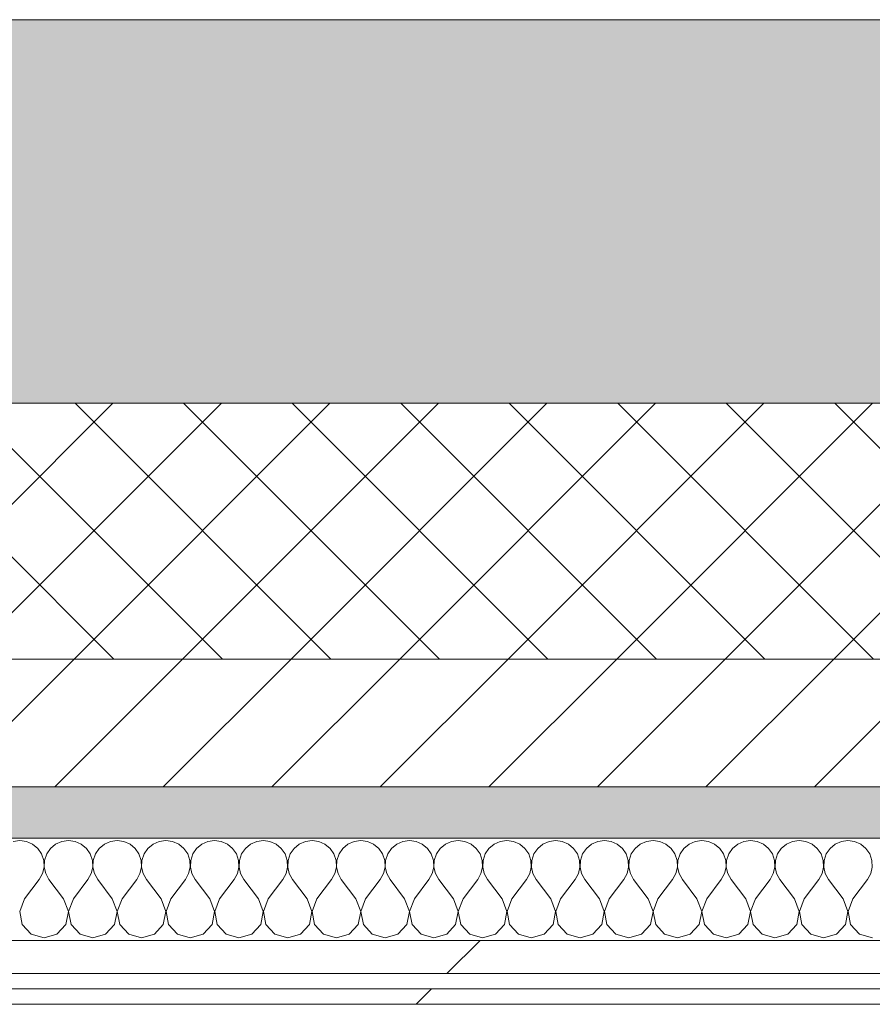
# Model space of a CAD drawing. Header units: millimetres. Extents: x -30280 to 19093, y -18706 to 4378.
# Tile 127 of 206: x -8514 to -8181, y -12404 to -12019. Entities that reach past the tile are written whole.
import ezdxf

# ---------------------------------------------------------------- set-up
doc = ezdxf.new("R2010")
doc.units = ezdxf.units.MM
doc.header["$MEASUREMENT"] = 0
doc.linetypes.add('Wipeout_Contour', pattern=[1000, 0, -1000])
doc.layers.add('12_FAÇ_Façana', color=7, linetype='Continuous')
doc.layers.add('Nuevo_08_E_Envans secs', color=7, linetype='Continuous')
for name, color, linetype, lineweight, true_color in [('12_FAÇ_Façana_Pluma_Nº__102', 7, 'Continuous', 5, 0xcccccc), ('12_FAÇ_Façana_Pluma_Nº__174', 7, 'Continuous', 13, 0xe4ad2c), ('12_FAÇ_Façana_Pluma_Nº__176', 7, 'Continuous', 15, 0x93a0c6), ('Nuevo_08_E_Envans secs_Pluma_Nº__102', 7, 'Continuous', 5, 0xcccccc), ('Nuevo_08_E_Envans secs_Pluma_Nº__171', 171, 'Continuous', 13, 0xaaaaff), ('Nuevo_08_E_Envans secs_Pluma_Nº__177', 7, 'Continuous', 15, 0xf7e046)]:
    doc.layers.add(name, color=color, linetype=linetype, lineweight=lineweight, true_color=true_color)
for name, color, linetype, lineweight in [('12_FAÇ_Façana_Pluma_Nº__2', 8, 'Continuous', 5), ('12_FAÇ_Façana_Pluma_Nº__7', 7, 'Continuous', 5), ('Nuevo_08_E_Envans secs_Pluma_Nº__1', 7, 'Continuous', 5)]:
    doc.layers.add(name, color=color, linetype=linetype, lineweight=lineweight)
pattern_1 = [(45, (0, 0), (-183.8478, 183.8478), [195, -65]), (45, (7e-14, 183.85), (-183.8478, 183.8478), [195, -65])]

# ---------------------------------------------------------------- blocks, each defined once
blk = doc.blocks.new('Muro_22_1', base_point=(-7036.11, -12338.98))
at = {"layer": '12_FAÇ_Façana_Pluma_Nº__102', "linetype": 'Continuous', "lineweight": 0, "true_color": 0xe5e5e5}
blk.add_hatch(color=254, dxfattribs=at).paths.add_polyline_path([(-10997.42, -12018.98), (-10997.42, -12168.98), (-7450.39, -12168.98), (-7450.39, -12094.56), (-7050.39, -12094.56), (-7050.39, -12168.98), (-7036.11, -12168.98), (-7036.11, -12018.98)])
at = {"layer": '12_FAÇ_Façana_Pluma_Nº__174', "linetype": 'Continuous', "lineweight": 13, "true_color": 0xe4ad2c}
h = blk.add_hatch(dxfattribs=at)
h.set_pattern_fill('SATE_Aislamiento_0001', color=42, style=0, pattern_type=2)
h.set_pattern_definition([(45, (0, 0), (-21.213203, 21.213203), []), (135, (0, 0), (21.213203, 21.213203), [])])
h.paths.add_polyline_path([(-10997.42, -12268.98), (-7450.39, -12268.98), (-7450.39, -12168.98), (-10997.42, -12168.98)])
at = {"layer": '12_FAÇ_Façana_Pluma_Nº__176', "linetype": 'Continuous', "lineweight": 0, "true_color": 0x495063}
blk.add_hatch(color=251, dxfattribs=at).paths.add_polyline_path([(-7490.39, -12318.98), (-10997.42, -12318.98), (-10997.42, -12338.98), (-7490.39, -12338.98)])
at = {"layer": '12_FAÇ_Façana_Pluma_Nº__2', "linetype": 'Continuous', "lineweight": 5}
h = blk.add_hatch(dxfattribs=at)
h.set_pattern_fill('Ceramic_0001', color=8, style=0, pattern_type=2)
h.set_pattern_definition([(45, (0, 0), (-21.213203, 21.213203), [])])
h.paths.add_polyline_path([(-7490.39, -12268.98), (-10997.42, -12268.98), (-10997.42, -12318.98), (-7490.39, -12318.98)])
at = {"layer": '12_FAÇ_Façana_Pluma_Nº__7', "color": 7, "linetype": 'Continuous', "lineweight": 5}
for p, q in [((-10997.42, -12168.98), (-7450.39, -12168.98)), ((-10997.42, -12268.98), (-7490.39, -12268.98)), ((-10997.42, -12318.98), (-7490.39, -12318.98))]:
    blk.add_line(p, q, dxfattribs=at)
at = {"layer": '12_FAÇ_Façana_Pluma_Nº__7', "color": 7, "linetype": 'Continuous', "lineweight": 5, "flags": 128}
for points in [[(-7036.11, -12018.98), (-10997.42, -12018.98)], [(-10997.42, -12338.98), (-7490.39, -12338.98)]]:
    blk.add_lwpolyline(points, dxfattribs=at)
blk = doc.blocks.new('*X397')
at = {"layer": 'Nuevo_08_E_Envans secs_Pluma_Nº__102', "color": 254, "linetype": 'Continuous', "lineweight": 5, "true_color": 0xcccccc}
for p, q in [((-8514.29, -12339.93), (-8516.89, -12340.29)), ((-8511.68, -12340.29), (-8514.29, -12339.93)), ((-8509.28, -12341.35), (-8511.68, -12340.29)), ((-8507.26, -12343.03), (-8509.28, -12341.35)), ((-8505.77, -12345.19), (-8507.26, -12343.03)), ((-8502.27, -12343.03), (-8503.76, -12345.19)), ((-8500.25, -12341.35), (-8502.27, -12343.03)), ((-8497.84, -12340.29), (-8500.25, -12341.35)), ((-8495.24, -12339.93), (-8497.84, -12340.29)), ((-8492.64, -12340.29), (-8495.24, -12339.93)), ((-8490.23, -12341.35), (-8492.64, -12340.29)), ((-8488.21, -12343.03), (-8490.23, -12341.35)), ((-8486.72, -12345.19), (-8488.21, -12343.03)), ((-8483.22, -12343.03), (-8484.71, -12345.19)), ((-8481.2, -12341.35), (-8483.22, -12343.03)), ((-8478.79, -12340.29), (-8481.2, -12341.35)), ((-8476.19, -12339.93), (-8478.79, -12340.29)), ((-8473.59, -12340.29), (-8476.19, -12339.93)), ((-8471.18, -12341.35), (-8473.59, -12340.29)), ((-8469.16, -12343.03), (-8471.18, -12341.35)), ((-8467.67, -12345.19), (-8469.16, -12343.03)), ((-8464.17, -12343.03), (-8465.66, -12345.19)), ((-8462.15, -12341.35), (-8464.17, -12343.03)), ((-8459.75, -12340.29), (-8462.15, -12341.35)), ((-8457.14, -12339.93), (-8459.75, -12340.29)), ((-8454.54, -12340.29), (-8457.14, -12339.93)), ((-8452.14, -12341.35), (-8454.54, -12340.29)), ((-8450.11, -12343.03), (-8452.14, -12341.35)), ((-8448.62, -12345.19), (-8450.11, -12343.03)), ((-8445.13, -12343.03), (-8446.61, -12345.19)), ((-8443.1, -12341.35), (-8445.13, -12343.03)), ((-8440.7, -12340.29), (-8443.1, -12341.35)), ((-8438.1, -12339.93), (-8440.7, -12340.29)), ((-8435.49, -12340.29), (-8438.1, -12339.93)), ((-8433.09, -12341.35), (-8435.49, -12340.29)), ((-8431.06, -12343.03), (-8433.09, -12341.35)), ((-8429.58, -12345.19), (-8431.06, -12343.03)), ((-8426.08, -12343.03), (-8427.57, -12345.19)), ((-8424.05, -12341.35), (-8426.08, -12343.03)), ((-8421.65, -12340.29), (-8424.05, -12341.35)), ((-8419.05, -12339.93), (-8421.65, -12340.29)), ((-8416.45, -12340.29), (-8419.05, -12339.93)), ((-8414.04, -12341.35), (-8416.45, -12340.29)), ((-8412.02, -12343.03), (-8414.04, -12341.35)), ((-8410.53, -12345.19), (-8412.02, -12343.03)), ((-8407.03, -12343.03), (-8408.52, -12345.19)), ((-8405.01, -12341.35), (-8407.03, -12343.03)), ((-8402.6, -12340.29), (-8405.01, -12341.35)), ((-8400, -12339.93), (-8402.6, -12340.29)), ((-8397.4, -12340.29), (-8400, -12339.93)), ((-8394.99, -12341.35), (-8397.4, -12340.29)), ((-8392.97, -12343.03), (-8394.99, -12341.35)), ((-8391.48, -12345.19), (-8392.97, -12343.03)), ((-8387.98, -12343.03), (-8389.47, -12345.19)), ((-8385.96, -12341.35), (-8387.98, -12343.03)), ((-8383.55, -12340.29), (-8385.96, -12341.35)), ((-8380.95, -12339.93), (-8383.55, -12340.29)), ((-8378.35, -12340.29), (-8380.95, -12339.93)), ((-8375.95, -12341.35), (-8378.35, -12340.29)), ((-8373.92, -12343.03), (-8375.95, -12341.35)), ((-8372.43, -12345.19), (-8373.92, -12343.03)), ((-8368.94, -12343.03), (-8370.42, -12345.19)), ((-8366.91, -12341.35), (-8368.94, -12343.03)), ((-8364.51, -12340.29), (-8366.91, -12341.35)), ((-8361.9, -12339.93), (-8364.51, -12340.29)), ((-8359.3, -12340.29), (-8361.9, -12339.93)), ((-8356.9, -12341.35), (-8359.3, -12340.29)), ((-8354.87, -12343.03), (-8356.9, -12341.35)), ((-8353.39, -12345.19), (-8354.87, -12343.03)), ((-8349.89, -12343.03), (-8351.38, -12345.19)), ((-8347.86, -12341.35), (-8349.89, -12343.03)), ((-8345.46, -12340.29), (-8347.86, -12341.35)), ((-8342.86, -12339.93), (-8345.46, -12340.29)), ((-8340.25, -12340.29), (-8342.86, -12339.93)), ((-8337.85, -12341.35), (-8340.25, -12340.29)), ((-8335.83, -12343.03), (-8337.85, -12341.35)), ((-8334.34, -12345.19), (-8335.83, -12343.03)), ((-8330.84, -12343.03), (-8332.33, -12345.19)), ((-8328.82, -12341.35), (-8330.84, -12343.03)), ((-8326.41, -12340.29), (-8328.82, -12341.35)), ((-8323.81, -12339.93), (-8326.41, -12340.29)), ((-8321.21, -12340.29), (-8323.81, -12339.93)), ((-8318.8, -12341.35), (-8321.21, -12340.29)), ((-8316.78, -12343.03), (-8318.8, -12341.35)), ((-8315.29, -12345.19), (-8316.78, -12343.03)), ((-8311.79, -12343.03), (-8313.28, -12345.19)), ((-8309.77, -12341.35), (-8311.79, -12343.03)), ((-8307.36, -12340.29), (-8309.77, -12341.35)), ((-8304.76, -12339.93), (-8307.36, -12340.29)), ((-8302.16, -12340.29), (-8304.76, -12339.93)), ((-8299.75, -12341.35), (-8302.16, -12340.29)), ((-8297.73, -12343.03), (-8299.75, -12341.35)), ((-8296.24, -12345.19), (-8297.73, -12343.03)), ((-8292.74, -12343.03), (-8294.23, -12345.19)), ((-8290.72, -12341.35), (-8292.74, -12343.03)), ((-8288.32, -12340.29), (-8290.72, -12341.35)), ((-8285.71, -12339.93), (-8288.32, -12340.29)), ((-8283.11, -12340.29), (-8285.71, -12339.93)), ((-8280.71, -12341.35), (-8283.11, -12340.29)), ((-8278.68, -12343.03), (-8280.71, -12341.35)), ((-8277.2, -12345.19), (-8278.68, -12343.03)), ((-8273.7, -12343.03), (-8275.19, -12345.19)), ((-8271.67, -12341.35), (-8273.7, -12343.03)), ((-8269.27, -12340.29), (-8271.67, -12341.35)), ((-8266.67, -12339.93), (-8269.27, -12340.29)), ((-8264.06, -12340.29), (-8266.67, -12339.93)), ((-8261.66, -12341.35), (-8264.06, -12340.29)), ((-8259.64, -12343.03), (-8261.66, -12341.35)), ((-8258.15, -12345.19), (-8259.64, -12343.03)), ((-8254.65, -12343.03), (-8256.14, -12345.19)), ((-8252.63, -12341.35), (-8254.65, -12343.03)), ((-8250.22, -12340.29), (-8252.63, -12341.35)), ((-8247.62, -12339.93), (-8250.22, -12340.29)), ((-8245.02, -12340.29), (-8247.62, -12339.93)), ((-8242.61, -12341.35), (-8245.02, -12340.29)), ((-8240.59, -12343.03), (-8242.61, -12341.35)), ((-8239.1, -12345.19), (-8240.59, -12343.03)), ((-8235.6, -12343.03), (-8237.09, -12345.19)), ((-8233.58, -12341.35), (-8235.6, -12343.03)), ((-8231.17, -12340.29), (-8233.58, -12341.35)), ((-8228.57, -12339.93), (-8231.17, -12340.29)), ((-8225.97, -12340.29), (-8228.57, -12339.93)), ((-8223.56, -12341.35), (-8225.97, -12340.29)), ((-8221.54, -12343.03), (-8223.56, -12341.35)), ((-8220.05, -12345.19), (-8221.54, -12343.03)), ((-8216.55, -12343.03), (-8218.04, -12345.19)), ((-8214.53, -12341.35), (-8216.55, -12343.03)), ((-8212.13, -12340.29), (-8214.53, -12341.35)), ((-8209.52, -12339.93), (-8212.13, -12340.29)), ((-8206.92, -12340.29), (-8209.52, -12339.93)), ((-8204.52, -12341.35), (-8206.92, -12340.29)), ((-8202.49, -12343.03), (-8204.52, -12341.35)), ((-8201.01, -12345.19), (-8202.49, -12343.03)), ((-8197.51, -12343.03), (-8198.99, -12345.19)), ((-8195.48, -12341.35), (-8197.51, -12343.03)), ((-8193.08, -12340.29), (-8195.48, -12341.35)), ((-8190.48, -12339.93), (-8193.08, -12340.29)), ((-8187.87, -12340.29), (-8190.48, -12339.93)), ((-8185.47, -12341.35), (-8187.87, -12340.29)), ((-8183.45, -12343.03), (-8185.47, -12341.35)), ((-8181.96, -12345.19), (-8183.45, -12343.03)), ((-8504.93, -12347.68), (-8505.77, -12345.19)), ((-8503.76, -12345.19), (-8504.6, -12347.68)), ((-8485.88, -12347.68), (-8486.72, -12345.19)), ((-8484.71, -12345.19), (-8485.55, -12347.68)), ((-8466.83, -12347.68), (-8467.67, -12345.19)), ((-8465.66, -12345.19), (-8466.5, -12347.68)), ((-8447.78, -12347.68), (-8448.62, -12345.19)), ((-8446.61, -12345.19), (-8447.45, -12347.68)), ((-8428.74, -12347.68), (-8429.58, -12345.19)), ((-8427.57, -12345.19), (-8428.41, -12347.68)), ((-8409.69, -12347.68), (-8410.53, -12345.19)), ((-8408.52, -12345.19), (-8409.36, -12347.68)), ((-8390.64, -12347.68), (-8391.48, -12345.19)), ((-8389.47, -12345.19), (-8390.31, -12347.68)), ((-8371.59, -12347.68), (-8372.43, -12345.19)), ((-8370.42, -12345.19), (-8371.26, -12347.68)), ((-8352.55, -12347.68), (-8353.39, -12345.19)), ((-8351.38, -12345.19), (-8352.22, -12347.68)), ((-8333.5, -12347.68), (-8334.34, -12345.19)), ((-8332.33, -12345.19), (-8333.17, -12347.68)), ((-8314.45, -12347.68), (-8315.29, -12345.19)), ((-8313.28, -12345.19), (-8314.12, -12347.68)), ((-8295.4, -12347.68), (-8296.24, -12345.19)), ((-8294.23, -12345.19), (-8295.07, -12347.68)), ((-8276.36, -12347.68), (-8277.2, -12345.19)), ((-8275.19, -12345.19), (-8276.02, -12347.68)), ((-8257.31, -12347.68), (-8258.15, -12345.19)), ((-8256.14, -12345.19), (-8256.98, -12347.68)), ((-8238.26, -12347.68), (-8239.1, -12345.19)), ((-8237.09, -12345.19), (-8237.93, -12347.68)), ((-8219.21, -12347.68), (-8220.05, -12345.19)), ((-8218.04, -12345.19), (-8218.88, -12347.68)), ((-8200.17, -12347.68), (-8201.01, -12345.19)), ((-8198.99, -12345.19), (-8199.83, -12347.68)), ((-8181.12, -12347.68), (-8181.96, -12345.19)), ((-8505.4, -12352.87), (-8504.8, -12350.31)), ((-8504.8, -12350.31), (-8504.93, -12347.68)), ((-8504.6, -12347.68), (-8504.72, -12350.31)), ((-8504.72, -12350.31), (-8504.13, -12352.87)), ((-8486.35, -12352.87), (-8485.75, -12350.31)), ((-8485.75, -12350.31), (-8485.88, -12347.68)), ((-8485.55, -12347.68), (-8485.68, -12350.31)), ((-8485.68, -12350.31), (-8485.08, -12352.87)), ((-8467.3, -12352.87), (-8466.71, -12350.31)), ((-8466.71, -12350.31), (-8466.83, -12347.68)), ((-8466.5, -12347.68), (-8466.63, -12350.31)), ((-8466.63, -12350.31), (-8466.03, -12352.87)), ((-8448.25, -12352.87), (-8447.66, -12350.31)), ((-8447.66, -12350.31), (-8447.78, -12347.68)), ((-8447.45, -12347.68), (-8447.58, -12350.31)), ((-8447.58, -12350.31), (-8446.99, -12352.87)), ((-8429.2, -12352.87), (-8428.61, -12350.31)), ((-8428.61, -12350.31), (-8428.74, -12347.68)), ((-8428.41, -12347.68), (-8428.53, -12350.31)), ((-8428.53, -12350.31), (-8427.94, -12352.87)), ((-8410.16, -12352.87), (-8409.56, -12350.31)), ((-8409.56, -12350.31), (-8409.69, -12347.68)), ((-8409.36, -12347.68), (-8409.49, -12350.31)), ((-8409.49, -12350.31), (-8408.89, -12352.87)), ((-8391.11, -12352.87), (-8390.51, -12350.31)), ((-8390.51, -12350.31), (-8390.64, -12347.68)), ((-8390.31, -12347.68), (-8390.44, -12350.31)), ((-8390.44, -12350.31), (-8389.84, -12352.87)), ((-8372.06, -12352.87), (-8371.47, -12350.31)), ((-8371.47, -12350.31), (-8371.59, -12347.68)), ((-8371.26, -12347.68), (-8371.39, -12350.31)), ((-8371.39, -12350.31), (-8370.8, -12352.87)), ((-8353.01, -12352.87), (-8352.42, -12350.31)), ((-8352.42, -12350.31), (-8352.55, -12347.68)), ((-8352.22, -12347.68), (-8352.34, -12350.31)), ((-8352.34, -12350.31), (-8351.75, -12352.87)), ((-8333.97, -12352.87), (-8333.37, -12350.31)), ((-8333.37, -12350.31), (-8333.5, -12347.68)), ((-8333.17, -12347.68), (-8333.29, -12350.31)), ((-8333.29, -12350.31), (-8332.7, -12352.87)), ((-8314.92, -12352.87), (-8314.32, -12350.31)), ((-8314.32, -12350.31), (-8314.45, -12347.68)), ((-8314.12, -12347.68), (-8314.25, -12350.31)), ((-8314.25, -12350.31), (-8313.65, -12352.87)), ((-8295.87, -12352.87), (-8295.28, -12350.31)), ((-8295.28, -12350.31), (-8295.4, -12347.68)), ((-8295.07, -12347.68), (-8295.2, -12350.31)), ((-8295.2, -12350.31), (-8294.6, -12352.87)), ((-8276.82, -12352.87), (-8276.23, -12350.31)), ((-8276.23, -12350.31), (-8276.36, -12347.68)), ((-8276.02, -12347.68), (-8276.15, -12350.31)), ((-8276.15, -12350.31), (-8275.56, -12352.87)), ((-8257.78, -12352.87), (-8257.18, -12350.31)), ((-8257.18, -12350.31), (-8257.31, -12347.68)), ((-8256.98, -12347.68), (-8257.1, -12350.31)), ((-8257.1, -12350.31), (-8256.51, -12352.87)), ((-8238.73, -12352.87), (-8238.13, -12350.31)), ((-8238.13, -12350.31), (-8238.26, -12347.68)), ((-8237.93, -12347.68), (-8238.06, -12350.31)), ((-8238.06, -12350.31), (-8237.46, -12352.87)), ((-8219.68, -12352.87), (-8219.09, -12350.31)), ((-8219.09, -12350.31), (-8219.21, -12347.68)), ((-8218.88, -12347.68), (-8219.01, -12350.31)), ((-8219.01, -12350.31), (-8218.41, -12352.87)), ((-8200.63, -12352.87), (-8200.04, -12350.31)), ((-8200.04, -12350.31), (-8200.17, -12347.68)), ((-8199.83, -12347.68), (-8199.96, -12350.31)), ((-8199.96, -12350.31), (-8199.37, -12352.87)), ((-8181.59, -12352.87), (-8180.99, -12350.31)), ((-8180.99, -12350.31), (-8181.12, -12347.68)), ((-8506.67, -12355.17), (-8505.4, -12352.87)), ((-8504.13, -12352.87), (-8502.86, -12355.17)), ((-8487.62, -12355.17), (-8486.35, -12352.87)), ((-8485.08, -12352.87), (-8483.81, -12355.17)), ((-8468.57, -12355.17), (-8467.3, -12352.87)), ((-8466.03, -12352.87), (-8464.76, -12355.17)), ((-8449.52, -12355.17), (-8448.25, -12352.87)), ((-8446.99, -12352.87), (-8445.71, -12355.17)), ((-8430.48, -12355.17), (-8429.2, -12352.87)), ((-8427.94, -12352.87), (-8426.67, -12355.17)), ((-8411.43, -12355.17), (-8410.16, -12352.87)), ((-8408.89, -12352.87), (-8407.62, -12355.17)), ((-8392.38, -12355.17), (-8391.11, -12352.87)), ((-8389.84, -12352.87), (-8388.57, -12355.17)), ((-8373.33, -12355.17), (-8372.06, -12352.87)), ((-8370.8, -12352.87), (-8369.52, -12355.17)), ((-8354.29, -12355.17), (-8353.01, -12352.87)), ((-8351.75, -12352.87), (-8350.48, -12355.17)), ((-8335.24, -12355.17), (-8333.97, -12352.87)), ((-8332.7, -12352.87), (-8331.43, -12355.17)), ((-8316.19, -12355.17), (-8314.92, -12352.87)), ((-8313.65, -12352.87), (-8312.38, -12355.17)), ((-8297.14, -12355.17), (-8295.87, -12352.87)), ((-8294.6, -12352.87), (-8293.33, -12355.17)), ((-8278.1, -12355.17), (-8276.82, -12352.87)), ((-8275.56, -12352.87), (-8274.29, -12355.17)), ((-8259.05, -12355.17), (-8257.78, -12352.87)), ((-8256.51, -12352.87), (-8255.24, -12355.17)), ((-8240, -12355.17), (-8238.73, -12352.87)), ((-8237.46, -12352.87), (-8236.19, -12355.17)), ((-8220.95, -12355.17), (-8219.68, -12352.87)), ((-8218.41, -12352.87), (-8217.14, -12355.17)), ((-8201.9, -12355.17), (-8200.63, -12352.87)), ((-8199.37, -12352.87), (-8198.1, -12355.17)), ((-8182.86, -12355.17), (-8181.59, -12352.87)), ((-8512.38, -12362.79), (-8506.67, -12355.17)), ((-8497.14, -12362.79), (-8502.86, -12355.17)), ((-8493.33, -12362.79), (-8487.62, -12355.17)), ((-8478.1, -12362.79), (-8483.81, -12355.17)), ((-8474.29, -12362.79), (-8468.57, -12355.17)), ((-8459.05, -12362.79), (-8464.76, -12355.17)), ((-8455.24, -12362.79), (-8449.52, -12355.17)), ((-8440, -12362.79), (-8445.71, -12355.17)), ((-8436.19, -12362.79), (-8430.48, -12355.17)), ((-8420.95, -12362.79), (-8426.67, -12355.17)), ((-8417.14, -12362.79), (-8411.43, -12355.17)), ((-8401.9, -12362.79), (-8407.62, -12355.17)), ((-8398.1, -12362.79), (-8392.38, -12355.17)), ((-8382.86, -12362.79), (-8388.57, -12355.17)), ((-8379.05, -12362.79), (-8373.33, -12355.17)), ((-8363.81, -12362.79), (-8369.52, -12355.17)), ((-8360, -12362.79), (-8354.29, -12355.17)), ((-8344.76, -12362.79), (-8350.48, -12355.17)), ((-8340.95, -12362.79), (-8335.24, -12355.17)), ((-8325.71, -12362.79), (-8331.43, -12355.17)), ((-8321.9, -12362.79), (-8316.19, -12355.17)), ((-8306.67, -12362.79), (-8312.38, -12355.17)), ((-8302.86, -12362.79), (-8297.14, -12355.17)), ((-8287.62, -12362.79), (-8293.33, -12355.17)), ((-8283.81, -12362.79), (-8278.1, -12355.17)), ((-8268.57, -12362.79), (-8274.29, -12355.17)), ((-8264.76, -12362.79), (-8259.05, -12355.17)), ((-8249.52, -12362.79), (-8255.24, -12355.17)), ((-8245.71, -12362.79), (-8240, -12355.17)), ((-8230.48, -12362.79), (-8236.19, -12355.17)), ((-8226.67, -12362.79), (-8220.95, -12355.17)), ((-8211.43, -12362.79), (-8217.14, -12355.17)), ((-8207.62, -12362.79), (-8201.9, -12355.17)), ((-8192.38, -12362.79), (-8198.1, -12355.17)), ((-8188.57, -12362.79), (-8182.86, -12355.17)), ((-8512.38, -12362.79), (-8514.25, -12367.64)), ((-8495.28, -12367.64), (-8497.14, -12362.79)), ((-8493.33, -12362.79), (-8495.2, -12367.64)), ((-8476.23, -12367.64), (-8478.1, -12362.79)), ((-8474.29, -12362.79), (-8476.15, -12367.64)), ((-8457.18, -12367.64), (-8459.05, -12362.79)), ((-8455.24, -12362.79), (-8457.1, -12367.64)), ((-8438.13, -12367.64), (-8440, -12362.79)), ((-8436.19, -12362.79), (-8438.06, -12367.64)), ((-8419.09, -12367.64), (-8420.95, -12362.79)), ((-8417.14, -12362.79), (-8419.01, -12367.64)), ((-8400.04, -12367.64), (-8401.9, -12362.79)), ((-8398.1, -12362.79), (-8399.96, -12367.64)), ((-8380.99, -12367.64), (-8382.86, -12362.79)), ((-8379.05, -12362.79), (-8380.91, -12367.64)), ((-8361.94, -12367.64), (-8363.81, -12362.79)), ((-8360, -12362.79), (-8361.87, -12367.64)), ((-8342.9, -12367.64), (-8344.76, -12362.79)), ((-8340.95, -12362.79), (-8342.82, -12367.64)), ((-8323.85, -12367.64), (-8325.71, -12362.79)), ((-8321.9, -12362.79), (-8323.77, -12367.64)), ((-8304.8, -12367.64), (-8306.67, -12362.79)), ((-8302.86, -12362.79), (-8304.72, -12367.64)), ((-8285.75, -12367.64), (-8287.62, -12362.79)), ((-8283.81, -12362.79), (-8285.68, -12367.64)), ((-8266.71, -12367.64), (-8268.57, -12362.79)), ((-8264.76, -12362.79), (-8266.63, -12367.64)), ((-8247.66, -12367.64), (-8249.52, -12362.79)), ((-8245.71, -12362.79), (-8247.58, -12367.64)), ((-8228.61, -12367.64), (-8230.48, -12362.79)), ((-8226.67, -12362.79), (-8228.53, -12367.64)), ((-8209.56, -12367.64), (-8211.43, -12362.79)), ((-8207.62, -12362.79), (-8209.49, -12367.64)), ((-8190.51, -12367.64), (-8192.38, -12362.79)), ((-8188.57, -12362.79), (-8190.44, -12367.64)), ((-8514.25, -12367.64), (-8513.28, -12372.76)), ((-8496.24, -12372.76), (-8495.28, -12367.64)), ((-8495.2, -12367.64), (-8494.23, -12372.76)), ((-8477.2, -12372.76), (-8476.23, -12367.64)), ((-8476.15, -12367.64), (-8475.19, -12372.76)), ((-8458.15, -12372.76), (-8457.18, -12367.64)), ((-8457.1, -12367.64), (-8456.14, -12372.76)), ((-8439.1, -12372.76), (-8438.13, -12367.64)), ((-8438.06, -12367.64), (-8437.09, -12372.76)), ((-8420.05, -12372.76), (-8419.09, -12367.64)), ((-8419.01, -12367.64), (-8418.04, -12372.76)), ((-8401.01, -12372.76), (-8400.04, -12367.64)), ((-8399.96, -12367.64), (-8398.99, -12372.76)), ((-8381.96, -12372.76), (-8380.99, -12367.64)), ((-8380.91, -12367.64), (-8379.95, -12372.76)), ((-8362.91, -12372.76), (-8361.94, -12367.64)), ((-8361.87, -12367.64), (-8360.9, -12372.76)), ((-8343.86, -12372.76), (-8342.9, -12367.64)), ((-8342.82, -12367.64), (-8341.85, -12372.76)), ((-8324.81, -12372.76), (-8323.85, -12367.64)), ((-8323.77, -12367.64), (-8322.8, -12372.76)), ((-8305.77, -12372.76), (-8304.8, -12367.64)), ((-8304.72, -12367.64), (-8303.76, -12372.76)), ((-8286.72, -12372.76), (-8285.75, -12367.64)), ((-8285.68, -12367.64), (-8284.71, -12372.76)), ((-8267.67, -12372.76), (-8266.71, -12367.64)), ((-8266.63, -12367.64), (-8265.66, -12372.76)), ((-8248.62, -12372.76), (-8247.66, -12367.64)), ((-8247.58, -12367.64), (-8246.61, -12372.76)), ((-8229.58, -12372.76), (-8228.61, -12367.64)), ((-8228.53, -12367.64), (-8227.57, -12372.76)), ((-8210.53, -12372.76), (-8209.56, -12367.64)), ((-8209.49, -12367.64), (-8208.52, -12372.76)), ((-8191.48, -12372.76), (-8190.51, -12367.64)), ((-8190.44, -12367.64), (-8189.47, -12372.76)), ((-8513.28, -12372.76), (-8509.77, -12376.6)), ((-8499.75, -12376.6), (-8496.24, -12372.76)), ((-8494.23, -12372.76), (-8490.72, -12376.6)), ((-8480.71, -12376.6), (-8477.2, -12372.76)), ((-8475.19, -12372.76), (-8471.67, -12376.6)), ((-8461.66, -12376.6), (-8458.15, -12372.76)), ((-8456.14, -12372.76), (-8452.63, -12376.6)), ((-8442.61, -12376.6), (-8439.1, -12372.76)), ((-8437.09, -12372.76), (-8433.58, -12376.6)), ((-8423.56, -12376.6), (-8420.05, -12372.76)), ((-8418.04, -12372.76), (-8414.53, -12376.6)), ((-8404.52, -12376.6), (-8401.01, -12372.76)), ((-8398.99, -12372.76), (-8395.48, -12376.6)), ((-8385.47, -12376.6), (-8381.96, -12372.76)), ((-8379.95, -12372.76), (-8376.44, -12376.6)), ((-8366.42, -12376.6), (-8362.91, -12372.76)), ((-8360.9, -12372.76), (-8357.39, -12376.6)), ((-8347.37, -12376.6), (-8343.86, -12372.76)), ((-8341.85, -12372.76), (-8338.34, -12376.6)), ((-8328.33, -12376.6), (-8324.81, -12372.76)), ((-8322.8, -12372.76), (-8319.29, -12376.6)), ((-8309.28, -12376.6), (-8305.77, -12372.76)), ((-8303.76, -12372.76), (-8300.25, -12376.6)), ((-8290.23, -12376.6), (-8286.72, -12372.76)), ((-8284.71, -12372.76), (-8281.2, -12376.6)), ((-8271.18, -12376.6), (-8267.67, -12372.76)), ((-8265.66, -12372.76), (-8262.15, -12376.6)), ((-8252.14, -12376.6), (-8248.62, -12372.76)), ((-8246.61, -12372.76), (-8243.1, -12376.6)), ((-8233.09, -12376.6), (-8229.58, -12372.76)), ((-8227.57, -12372.76), (-8224.05, -12376.6)), ((-8214.04, -12376.6), (-8210.53, -12372.76)), ((-8208.52, -12372.76), (-8205.01, -12376.6)), ((-8194.99, -12376.6), (-8191.48, -12372.76)), ((-8189.47, -12372.76), (-8185.96, -12376.6)), ((-8509.77, -12376.6), (-8504.76, -12378.02)), ((-8504.76, -12378.02), (-8499.75, -12376.6)), ((-8490.72, -12376.6), (-8485.71, -12378.02)), ((-8485.71, -12378.02), (-8480.71, -12376.6)), ((-8471.67, -12376.6), (-8466.67, -12378.02)), ((-8466.67, -12378.02), (-8461.66, -12376.6)), ((-8452.63, -12376.6), (-8447.62, -12378.02)), ((-8447.62, -12378.02), (-8442.61, -12376.6)), ((-8433.58, -12376.6), (-8428.57, -12378.02)), ((-8428.57, -12378.02), (-8423.56, -12376.6)), ((-8414.53, -12376.6), (-8409.52, -12378.02)), ((-8409.52, -12378.02), (-8404.52, -12376.6)), ((-8395.48, -12376.6), (-8390.48, -12378.02)), ((-8390.48, -12378.02), (-8385.47, -12376.6)), ((-8376.44, -12376.6), (-8371.43, -12378.02)), ((-8371.43, -12378.02), (-8366.42, -12376.6)), ((-8357.39, -12376.6), (-8352.38, -12378.02)), ((-8352.38, -12378.02), (-8347.37, -12376.6)), ((-8338.34, -12376.6), (-8333.33, -12378.02)), ((-8333.33, -12378.02), (-8328.33, -12376.6)), ((-8319.29, -12376.6), (-8314.29, -12378.02)), ((-8314.29, -12378.02), (-8309.28, -12376.6)), ((-8300.25, -12376.6), (-8295.24, -12378.02)), ((-8295.24, -12378.02), (-8290.23, -12376.6)), ((-8281.2, -12376.6), (-8276.19, -12378.02)), ((-8276.19, -12378.02), (-8271.18, -12376.6)), ((-8262.15, -12376.6), (-8257.14, -12378.02)), ((-8257.14, -12378.02), (-8252.14, -12376.6)), ((-8243.1, -12376.6), (-8238.1, -12378.02)), ((-8238.1, -12378.02), (-8233.09, -12376.6)), ((-8224.05, -12376.6), (-8219.05, -12378.02)), ((-8219.05, -12378.02), (-8214.04, -12376.6)), ((-8205.01, -12376.6), (-8200, -12378.02)), ((-8200, -12378.02), (-8194.99, -12376.6)), ((-8185.96, -12376.6), (-8180.95, -12378.02))]:
    blk.add_line(p, q, dxfattribs=at)
blk = doc.blocks.new('Muro_109_1', base_point=(-10638, -12403.98))
at = {"layer": 'Nuevo_08_E_Envans secs_Pluma_Nº__1', "color": 7, "linetype": 'Continuous', "lineweight": 5, "flags": 128}
blk.add_lwpolyline([(-7490.39, -12338.98), (-10675.9, -12338.98)], dxfattribs=at)
at = {"color": 254, "linetype": 'Wipeout_Contour', "lineweight": 0, "ltscale": 61631.376867}
blk.add_wipeout([(-7503.39, -12378.98), (-10649.96, -12378.98), (-10649.98, -12391.98), (-7503.39, -12391.98)], dxfattribs=at).dxf.layer = 'Nuevo_08_E_Envans secs'
at = {"color": 254, "linetype": 'Wipeout_Contour', "lineweight": 0, "ltscale": 61678.236318}
blk.add_wipeout([(-7515.39, -12397.98), (-10637.99, -12397.98), (-10638, -12403.98), (-7515.39, -12403.98)], dxfattribs=at).dxf.layer = 'Nuevo_08_E_Envans secs'
at = {"layer": 'Nuevo_08_E_Envans secs_Pluma_Nº__171', "linetype": 'Continuous', "lineweight": 13, "true_color": 0xaaaaff}
h = blk.add_hatch(dxfattribs=at)
h.set_pattern_fill('Panellat_HPL_0001', color=161, style=0, pattern_type=2)
h.set_pattern_definition(pattern_1)
h.paths.add_polyline_path([(-7515.39, -12397.98), (-10637.99, -12397.98), (-10638, -12403.98), (-7515.39, -12403.98)])
at = {"layer": 'Nuevo_08_E_Envans secs_Pluma_Nº__177', "linetype": 'Continuous', "lineweight": 15, "true_color": 0xf7e046}
h = blk.add_hatch(dxfattribs=at)
h.set_pattern_fill('Panellat_HPL_0001', color=53, style=0, pattern_type=2)
h.set_pattern_definition(pattern_1)
h.paths.add_polyline_path([(-7503.39, -12378.98), (-10649.96, -12378.98), (-10649.98, -12391.98), (-7503.39, -12391.98)])
at = {"layer": 'Nuevo_08_E_Envans secs_Pluma_Nº__1', "color": 7, "linetype": 'Continuous', "lineweight": 5}
for p, q in [((-10662.96, -12378.98), (-7490.39, -12378.98)), ((-10649.98, -12391.98), (-7503.39, -12391.98)), ((-10643.99, -12397.98), (-7509.39, -12397.98))]:
    blk.add_line(p, q, dxfattribs=at)
at = {"layer": 'Nuevo_08_E_Envans secs_Pluma_Nº__1', "color": 7, "linetype": 'Continuous', "lineweight": 5, "flags": 128}
blk.add_lwpolyline([(-10638, -12403.98), (-7515.39, -12403.98)], dxfattribs=at)
at = {"layer": 'Nuevo_08_E_Envans secs', "color": 7, "lineweight": 20}
blk.add_blockref('*X397', (0, 0), dxfattribs=at)

msp = doc.modelspace()

# ---------------------------------------------------------------- block references
at = {"layer": '12_FAÇ_Façana', "color": 7, "lineweight": 20}
msp.add_blockref('Muro_22_1', (-7036.11, -12338.98), dxfattribs=at)

# ---------------------------------------------------------------- next in the draw order: block references
at = {"layer": 'Nuevo_08_E_Envans secs', "color": 7, "lineweight": 20}
msp.add_blockref('Muro_109_1', (-10638, -12403.98), dxfattribs=at)

doc.saveas('drawing.dxf')
